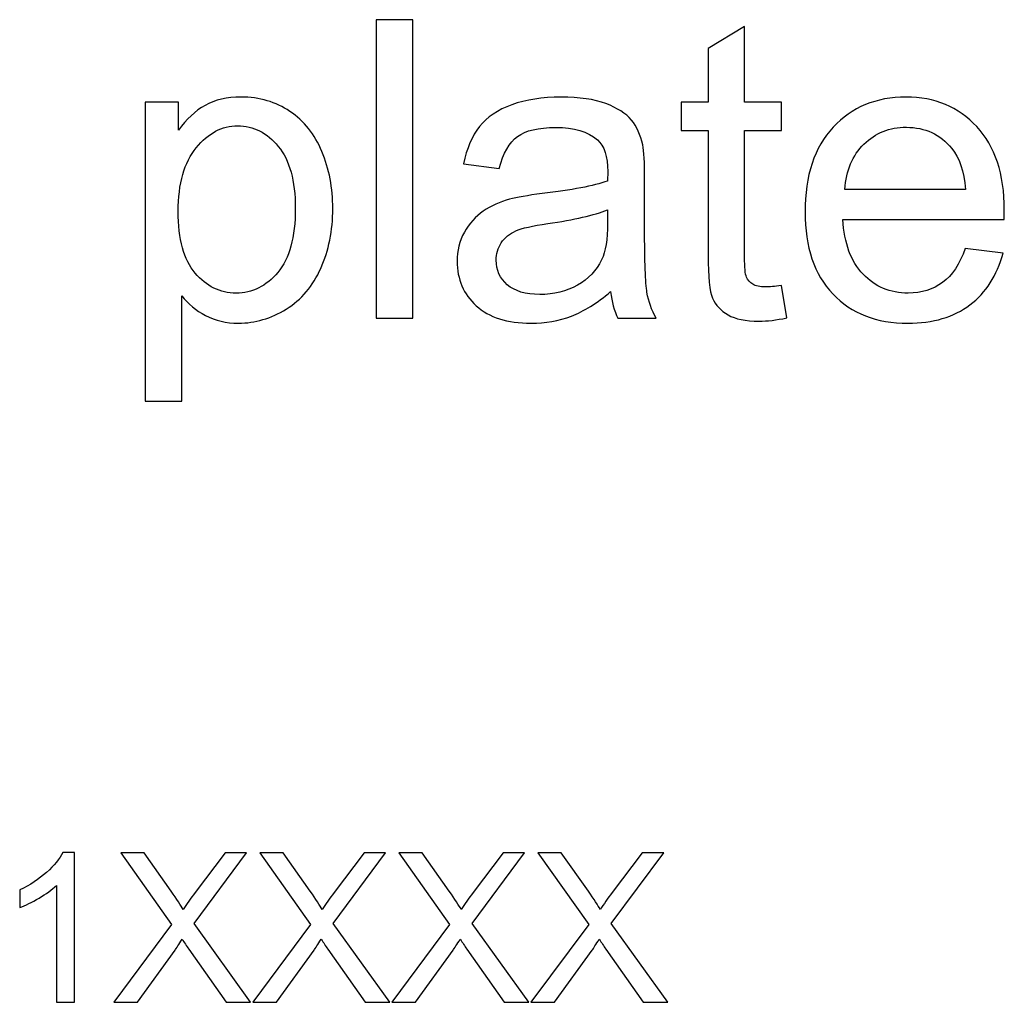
# Model space of a CAD drawing. Header units: inches. Extents: x -3.1 to 14.9, y -9.8 to 5.5.
# Tile 13 of 56: x -0.7 to 0.1, y 3.2 to 4. Entities that reach past the tile are written whole.
import ezdxf

# ---------------------------------------------------------------- set-up
doc = ezdxf.new("R2010")
doc.units = ezdxf.units.IN
doc.header["$MEASUREMENT"] = 0
doc.layers.add('Layer 1', color=7, linetype='Continuous')

msp = doc.modelspace()

# ---------------------------------------------------------------- linework, layer by layer
at = {"layer": 'Layer 1', "color": 250}
for points, knots in [([(-0.38287, 3.78176), (-0.38287, 3.78176), (-0.38287, 4.02037), (-0.38287, 4.02037), (-0.38287, 4.02037), (-0.38287, 4.02037), (-0.3536, 4.02037), (-0.3536, 4.02037), (-0.3536, 4.02037), (-0.3536, 4.02037), (-0.3536, 3.78176), (-0.3536, 3.78176), (-0.3536, 3.78176), (-0.3536, 3.78176), (-0.38287, 3.78176), (-0.38287, 3.78176)], [0, 0, 0, 0, 0.2, 0.2, 0.2, 0.2, 0.4, 0.4, 0.4, 0.4, 0.6, 0.6, 0.6, 0.6, 1, 1, 1, 1]), ([(-0.05882, 3.80798), (-0.05882, 3.80798), (-0.0546, 3.78209), (-0.0546, 3.78209), (-0.0546, 3.78209), (-0.06282, 3.78037), (-0.07021, 3.77948), (-0.07671, 3.77948), (-0.07671, 3.77948), (-0.08737, 3.77948), (-0.0956, 3.78115), (-0.10148, 3.78454), (-0.10148, 3.78454), (-0.10732, 3.78787), (-0.11143, 3.79231), (-0.11382, 3.79781), (-0.11382, 3.79781), (-0.11621, 3.80326), (-0.11743, 3.81481), (-0.11743, 3.83237), (-0.11743, 3.83237), (-0.11743, 3.83237), (-0.11743, 3.93181), (-0.11743, 3.93181), (-0.11743, 3.93181), (-0.11743, 3.93181), (-0.13893, 3.93181), (-0.13893, 3.93181), (-0.13893, 3.93181), (-0.13893, 3.93181), (-0.13893, 3.95459), (-0.13893, 3.95459), (-0.13893, 3.95459), (-0.13893, 3.95459), (-0.11743, 3.95459), (-0.11743, 3.95459), (-0.11743, 3.95459), (-0.11743, 3.95459), (-0.11743, 3.99743), (-0.11743, 3.99743), (-0.11743, 3.99743), (-0.11743, 3.99743), (-0.08826, 4.01498), (-0.08826, 4.01498), (-0.08826, 4.01498), (-0.08826, 4.01498), (-0.08826, 3.95459), (-0.08826, 3.95459), (-0.08826, 3.95459), (-0.08826, 3.95459), (-0.05882, 3.95459), (-0.05882, 3.95459), (-0.05882, 3.95459), (-0.05882, 3.95459), (-0.05882, 3.93181), (-0.05882, 3.93181), (-0.05882, 3.93181), (-0.05882, 3.93181), (-0.08826, 3.93181), (-0.08826, 3.93181), (-0.08826, 3.93181), (-0.08826, 3.93181), (-0.08826, 3.83076), (-0.08826, 3.83076), (-0.08826, 3.83076), (-0.08826, 3.82237), (-0.08776, 3.81704), (-0.08676, 3.81465), (-0.08676, 3.81465), (-0.08571, 3.81226), (-0.08404, 3.81037), (-0.08171, 3.80893), (-0.08171, 3.80893), (-0.07937, 3.80754), (-0.07604, 3.80681), (-0.07171, 3.80681), (-0.07171, 3.80681), (-0.06843, 3.80681), (-0.06415, 3.8072), (-0.05882, 3.80798)], [0, 0, 0, 0, 0.047619, 0.047619, 0.047619, 0.047619, 0.095238, 0.095238, 0.095238, 0.095238, 0.142857, 0.142857, 0.142857, 0.142857, 0.190476, 0.190476, 0.190476, 0.190476, 0.238095, 0.238095, 0.238095, 0.238095, 0.285714, 0.285714, 0.285714, 0.285714, 0.333333, 0.333333, 0.333333, 0.333333, 0.380952, 0.380952, 0.380952, 0.380952, 0.428571, 0.428571, 0.428571, 0.428571, 0.47619, 0.47619, 0.47619, 0.47619, 0.52381, 0.52381, 0.52381, 0.52381, 0.571429, 0.571429, 0.571429, 0.571429, 0.619048, 0.619048, 0.619048, 0.619048, 0.666667, 0.666667, 0.666667, 0.666667, 0.714286, 0.714286, 0.714286, 0.714286, 0.761905, 0.761905, 0.761905, 0.761905, 0.809524, 0.809524, 0.809524, 0.809524, 0.857143, 0.857143, 0.857143, 0.857143, 0.904762, 0.904762, 0.904762, 0.904762, 1, 1, 1, 1]), ([(-0.5676, 3.71554), (-0.5676, 3.71554), (-0.5676, 3.95459), (-0.5676, 3.95459), (-0.5676, 3.95459), (-0.5676, 3.95459), (-0.54093, 3.95459), (-0.54093, 3.95459), (-0.54093, 3.95459), (-0.54093, 3.95459), (-0.54093, 3.93215), (-0.54093, 3.93215), (-0.54093, 3.93215), (-0.53465, 3.94093), (-0.52754, 3.94754), (-0.5196, 3.95193), (-0.5196, 3.95193), (-0.51171, 3.95631), (-0.5021, 3.95854), (-0.49082, 3.95854), (-0.49082, 3.95854), (-0.47604, 3.95854), (-0.46304, 3.9547), (-0.45176, 3.94715), (-0.45176, 3.94715), (-0.44043, 3.93954), (-0.43193, 3.92881), (-0.42621, 3.91498), (-0.42621, 3.91498), (-0.42043, 3.90115), (-0.41754, 3.88598), (-0.41754, 3.86948), (-0.41754, 3.86948), (-0.41754, 3.85181), (-0.42071, 3.83587), (-0.4271, 3.8217), (-0.4271, 3.8217), (-0.43343, 3.80754), (-0.44265, 3.7967), (-0.45476, 3.78915), (-0.45476, 3.78915), (-0.46687, 3.78165), (-0.4796, 3.77787), (-0.49293, 3.77787), (-0.49293, 3.77787), (-0.50271, 3.77787), (-0.51143, 3.77993), (-0.51921, 3.78404), (-0.51921, 3.78404), (-0.52699, 3.78815), (-0.53332, 3.79337), (-0.53832, 3.79965), (-0.53832, 3.79965), (-0.53832, 3.79965), (-0.53832, 3.71554), (-0.53832, 3.71554), (-0.53832, 3.71554), (-0.53832, 3.71554), (-0.5676, 3.71554), (-0.5676, 3.71554)], [0, 0, 0, 0, 0.0625, 0.0625, 0.0625, 0.0625, 0.125, 0.125, 0.125, 0.125, 0.1875, 0.1875, 0.1875, 0.1875, 0.25, 0.25, 0.25, 0.25, 0.3125, 0.3125, 0.3125, 0.3125, 0.375, 0.375, 0.375, 0.375, 0.4375, 0.4375, 0.4375, 0.4375, 0.5, 0.5, 0.5, 0.5, 0.5625, 0.5625, 0.5625, 0.5625, 0.625, 0.625, 0.625, 0.625, 0.6875, 0.6875, 0.6875, 0.6875, 0.75, 0.75, 0.75, 0.75, 0.8125, 0.8125, 0.8125, 0.8125, 0.875, 0.875, 0.875, 0.875, 1, 1, 1, 1]), ([(-0.19537, 3.80309), (-0.20626, 3.79387), (-0.21671, 3.78737), (-0.22671, 3.78354), (-0.22671, 3.78354), (-0.23676, 3.77976), (-0.24754, 3.77787), (-0.25904, 3.77787), (-0.25904, 3.77787), (-0.27804, 3.77787), (-0.2926, 3.78248), (-0.30282, 3.79176), (-0.30282, 3.79176), (-0.31299, 3.80104), (-0.3181, 3.81293), (-0.3181, 3.82731), (-0.3181, 3.82731), (-0.3181, 3.83581), (-0.31621, 3.84354), (-0.31232, 3.85054), (-0.31232, 3.85054), (-0.30849, 3.85754), (-0.30343, 3.86315), (-0.29721, 3.86737), (-0.29721, 3.86737), (-0.29093, 3.87159), (-0.28393, 3.87481), (-0.2761, 3.87698), (-0.2761, 3.87698), (-0.27037, 3.87848), (-0.26171, 3.87998), (-0.2501, 3.88137), (-0.2501, 3.88137), (-0.22643, 3.8842), (-0.20899, 3.88754), (-0.19782, 3.89148), (-0.19782, 3.89148), (-0.19771, 3.89548), (-0.19765, 3.89804), (-0.19765, 3.89909), (-0.19765, 3.89909), (-0.19765, 3.91104), (-0.20043, 3.91948), (-0.20599, 3.92431), (-0.20599, 3.92431), (-0.21343, 3.93098), (-0.2246, 3.93426), (-0.23932, 3.93426), (-0.23932, 3.93426), (-0.2531, 3.93426), (-0.26326, 3.93187), (-0.26987, 3.92704), (-0.26987, 3.92704), (-0.27643, 3.9222), (-0.28126, 3.91365), (-0.28443, 3.90137), (-0.28443, 3.90137), (-0.28443, 3.90137), (-0.31304, 3.90531), (-0.31304, 3.90531), (-0.31304, 3.90531), (-0.31043, 3.91754), (-0.30615, 3.92748), (-0.30021, 3.93498), (-0.30021, 3.93498), (-0.29426, 3.94254), (-0.2856, 3.94837), (-0.27432, 3.95243), (-0.27432, 3.95243), (-0.26304, 3.95648), (-0.24999, 3.95854), (-0.2351, 3.95854), (-0.2351, 3.95854), (-0.22032, 3.95854), (-0.20837, 3.95676), (-0.19915, 3.95331), (-0.19915, 3.95331), (-0.18993, 3.94981), (-0.18315, 3.94548), (-0.17876, 3.9402), (-0.17876, 3.9402), (-0.17443, 3.93493), (-0.17143, 3.92831), (-0.16965, 3.92026), (-0.16965, 3.92026), (-0.16871, 3.91526), (-0.16821, 3.90626), (-0.16821, 3.89326), (-0.16821, 3.89326), (-0.16821, 3.89326), (-0.16821, 3.8542), (-0.16821, 3.8542), (-0.16821, 3.8542), (-0.16821, 3.82693), (-0.1676, 3.8097), (-0.16632, 3.80254), (-0.16632, 3.80254), (-0.1651, 3.79531), (-0.1626, 3.78837), (-0.15893, 3.78176), (-0.15893, 3.78176), (-0.15893, 3.78176), (-0.18954, 3.78176), (-0.18954, 3.78176), (-0.18954, 3.78176), (-0.19254, 3.78781), (-0.19454, 3.79493), (-0.19537, 3.80309)], [0, 0, 0, 0, 0.035714, 0.035714, 0.035714, 0.035714, 0.071429, 0.071429, 0.071429, 0.071429, 0.107143, 0.107143, 0.107143, 0.107143, 0.142857, 0.142857, 0.142857, 0.142857, 0.178571, 0.178571, 0.178571, 0.178571, 0.214286, 0.214286, 0.214286, 0.214286, 0.25, 0.25, 0.25, 0.25, 0.285714, 0.285714, 0.285714, 0.285714, 0.321429, 0.321429, 0.321429, 0.321429, 0.357143, 0.357143, 0.357143, 0.357143, 0.392857, 0.392857, 0.392857, 0.392857, 0.428571, 0.428571, 0.428571, 0.428571, 0.464286, 0.464286, 0.464286, 0.464286, 0.5, 0.5, 0.5, 0.5, 0.535714, 0.535714, 0.535714, 0.535714, 0.571429, 0.571429, 0.571429, 0.571429, 0.607143, 0.607143, 0.607143, 0.607143, 0.642857, 0.642857, 0.642857, 0.642857, 0.678571, 0.678571, 0.678571, 0.678571, 0.714286, 0.714286, 0.714286, 0.714286, 0.75, 0.75, 0.75, 0.75, 0.785714, 0.785714, 0.785714, 0.785714, 0.821429, 0.821429, 0.821429, 0.821429, 0.857143, 0.857143, 0.857143, 0.857143, 0.892857, 0.892857, 0.892857, 0.892857, 0.928571, 0.928571, 0.928571, 0.928571, 1, 1, 1, 1]), ([(0.08813, 3.83743), (0.08813, 3.83743), (0.1184, 3.8337), (0.1184, 3.8337), (0.1184, 3.8337), (0.11363, 3.81598), (0.10479, 3.80226), (0.0919, 3.79248), (0.0919, 3.79248), (0.07896, 3.78276), (0.06246, 3.77787), (0.0424, 3.77787), (0.0424, 3.77787), (0.01713, 3.77787), (-0.00293, 3.78565), (-0.01771, 3.8012), (-0.01771, 3.8012), (-0.03254, 3.81676), (-0.03993, 3.83859), (-0.03993, 3.8667), (-0.03993, 3.8667), (-0.03993, 3.89581), (-0.03243, 3.91837), (-0.01749, 3.93443), (-0.01749, 3.93443), (-0.00249, 3.95048), (0.0169, 3.95854), (0.04079, 3.95854), (0.04079, 3.95854), (0.0639, 3.95854), (0.08279, 3.95065), (0.0974, 3.93493), (0.0974, 3.93493), (0.11207, 3.9192), (0.1194, 3.89704), (0.1194, 3.86854), (0.1194, 3.86854), (0.1194, 3.86676), (0.11935, 3.86415), (0.11924, 3.8607), (0.11924, 3.8607), (0.11924, 3.8607), (-0.00965, 3.8607), (-0.00965, 3.8607), (-0.00965, 3.8607), (-0.0086, 3.8417), (-0.00321, 3.82715), (0.00646, 3.81709), (0.00646, 3.81709), (0.01613, 3.80698), (0.02813, 3.80193), (0.04257, 3.80193), (0.04257, 3.80193), (0.05329, 3.80193), (0.06246, 3.80476), (0.07007, 3.81043), (0.07007, 3.81043), (0.07768, 3.81604), (0.08368, 3.82504), (0.08813, 3.83743)], [0, 0, 0, 0, 0.0625, 0.0625, 0.0625, 0.0625, 0.125, 0.125, 0.125, 0.125, 0.1875, 0.1875, 0.1875, 0.1875, 0.25, 0.25, 0.25, 0.25, 0.3125, 0.3125, 0.3125, 0.3125, 0.375, 0.375, 0.375, 0.375, 0.4375, 0.4375, 0.4375, 0.4375, 0.5, 0.5, 0.5, 0.5, 0.5625, 0.5625, 0.5625, 0.5625, 0.625, 0.625, 0.625, 0.625, 0.6875, 0.6875, 0.6875, 0.6875, 0.75, 0.75, 0.75, 0.75, 0.8125, 0.8125, 0.8125, 0.8125, 0.875, 0.875, 0.875, 0.875, 1, 1, 1, 1]), ([(-0.5411, 3.8672), (-0.5411, 3.84498), (-0.5366, 3.82854), (-0.5276, 3.81787), (-0.5276, 3.81787), (-0.5186, 3.80726), (-0.50765, 3.80193), (-0.49487, 3.80193), (-0.49487, 3.80193), (-0.48187, 3.80193), (-0.47071, 3.80743), (-0.46143, 3.81848), (-0.46143, 3.81848), (-0.45215, 3.82948), (-0.44749, 3.84654), (-0.44749, 3.86965), (-0.44749, 3.86965), (-0.44749, 3.8917), (-0.45204, 3.90815), (-0.4611, 3.91915), (-0.4611, 3.91915), (-0.47015, 3.93009), (-0.48099, 3.93559), (-0.49354, 3.93559), (-0.49354, 3.93559), (-0.50604, 3.93559), (-0.5171, 3.92976), (-0.52671, 3.91809), (-0.52671, 3.91809), (-0.53632, 3.90643), (-0.5411, 3.88943), (-0.5411, 3.8672)], [0, 0, 0, 0, 0.111111, 0.111111, 0.111111, 0.111111, 0.222222, 0.222222, 0.222222, 0.222222, 0.333333, 0.333333, 0.333333, 0.333333, 0.444444, 0.444444, 0.444444, 0.444444, 0.555556, 0.555556, 0.555556, 0.555556, 0.666667, 0.666667, 0.666667, 0.666667, 0.777778, 0.777778, 0.777778, 0.777778, 1, 1, 1, 1]), ([(-0.00804, 3.88481), (-0.00804, 3.88481), (0.08846, 3.88481), (0.08846, 3.88481), (0.08846, 3.88481), (0.08718, 3.89931), (0.08346, 3.91026), (0.0774, 3.91748), (0.0774, 3.91748), (0.06807, 3.92876), (0.05596, 3.93443), (0.04113, 3.93443), (0.04113, 3.93443), (0.02768, 3.93443), (0.01635, 3.92993), (0.00718, 3.92093), (0.00718, 3.92093), (-0.00199, 3.91193), (-0.00704, 3.89987), (-0.00804, 3.88481)], [0, 0, 0, 0, 0.166667, 0.166667, 0.166667, 0.166667, 0.333333, 0.333333, 0.333333, 0.333333, 0.5, 0.5, 0.5, 0.5, 0.666667, 0.666667, 0.666667, 0.666667, 1, 1, 1, 1]), ([(-0.19782, 3.86854), (-0.20849, 3.86415), (-0.22443, 3.86048), (-0.24565, 3.85743), (-0.24565, 3.85743), (-0.25771, 3.8557), (-0.26626, 3.85376), (-0.27121, 3.85159), (-0.27121, 3.85159), (-0.27621, 3.84943), (-0.2801, 3.84626), (-0.28276, 3.84204), (-0.28276, 3.84204), (-0.28549, 3.83787), (-0.28687, 3.83326), (-0.28687, 3.82815), (-0.28687, 3.82815), (-0.28687, 3.82031), (-0.28387, 3.81381), (-0.27799, 3.80859), (-0.27799, 3.80859), (-0.2721, 3.80343), (-0.26343, 3.80081), (-0.25204, 3.80081), (-0.25204, 3.80081), (-0.24076, 3.80081), (-0.23071, 3.80326), (-0.22193, 3.8082), (-0.22193, 3.8082), (-0.21315, 3.81315), (-0.20665, 3.81993), (-0.20254, 3.82848), (-0.20254, 3.82848), (-0.19937, 3.83509), (-0.19782, 3.84487), (-0.19782, 3.85776), (-0.19782, 3.85776), (-0.19782, 3.85776), (-0.19782, 3.86854), (-0.19782, 3.86854)], [0, 0, 0, 0, 0.090909, 0.090909, 0.090909, 0.090909, 0.181818, 0.181818, 0.181818, 0.181818, 0.272727, 0.272727, 0.272727, 0.272727, 0.363636, 0.363636, 0.363636, 0.363636, 0.454545, 0.454545, 0.454545, 0.454545, 0.545455, 0.545455, 0.545455, 0.545455, 0.636364, 0.636364, 0.636364, 0.636364, 0.727273, 0.727273, 0.727273, 0.727273, 0.818182, 0.818182, 0.818182, 0.818182, 1, 1, 1, 1]), ([(-0.62392, 3.23524), (-0.62392, 3.23524), (-0.63856, 3.23524), (-0.63856, 3.23524), (-0.63856, 3.23524), (-0.63856, 3.23524), (-0.63856, 3.32857), (-0.63856, 3.32857), (-0.63856, 3.32857), (-0.64208, 3.32521), (-0.64669, 3.32185), (-0.65242, 3.31849), (-0.65242, 3.31849), (-0.65817, 3.31513), (-0.66331, 3.3126), (-0.66786, 3.31093), (-0.66786, 3.31093), (-0.66786, 3.31093), (-0.66786, 3.32507), (-0.66786, 3.32507), (-0.66786, 3.32507), (-0.65967, 3.32893), (-0.6525, 3.3336), (-0.64636, 3.33907), (-0.64636, 3.33907), (-0.64025, 3.34457), (-0.63589, 3.34988), (-0.63333, 3.35504), (-0.63333, 3.35504), (-0.63333, 3.35504), (-0.62392, 3.35504), (-0.62392, 3.35504), (-0.62392, 3.35504), (-0.62392, 3.35504), (-0.62392, 3.23524), (-0.62392, 3.23524)], [0, 0, 0, 0, 0.1, 0.1, 0.1, 0.1, 0.2, 0.2, 0.2, 0.2, 0.3, 0.3, 0.3, 0.3, 0.4, 0.4, 0.4, 0.4, 0.5, 0.5, 0.5, 0.5, 0.6, 0.6, 0.6, 0.6, 0.7, 0.7, 0.7, 0.7, 0.8, 0.8, 0.8, 0.8, 1, 1, 1, 1]), ([(-0.59259, 3.23524), (-0.59259, 3.23524), (-0.54642, 3.29741), (-0.54642, 3.29741), (-0.54642, 3.29741), (-0.54642, 3.29741), (-0.58711, 3.35454), (-0.58711, 3.35454), (-0.58711, 3.35454), (-0.58711, 3.35454), (-0.56833, 3.35454), (-0.56833, 3.35454), (-0.56833, 3.35454), (-0.56833, 3.35454), (-0.54667, 3.32393), (-0.54667, 3.32393), (-0.54667, 3.32393), (-0.54217, 3.3176), (-0.53897, 3.31271), (-0.53709, 3.3093), (-0.53709, 3.3093), (-0.53442, 3.31363), (-0.53128, 3.31816), (-0.52764, 3.32288), (-0.52764, 3.32288), (-0.52764, 3.32288), (-0.50361, 3.35454), (-0.50361, 3.35454), (-0.50361, 3.35454), (-0.50361, 3.35454), (-0.48644, 3.35454), (-0.48644, 3.35454), (-0.48644, 3.35454), (-0.48644, 3.35454), (-0.52836, 3.29832), (-0.52836, 3.29832), (-0.52836, 3.29832), (-0.52836, 3.29832), (-0.4832, 3.23524), (-0.4832, 3.23524), (-0.4832, 3.23524), (-0.4832, 3.23524), (-0.50272, 3.23524), (-0.50272, 3.23524), (-0.50272, 3.23524), (-0.50272, 3.23524), (-0.53275, 3.2778), (-0.53275, 3.2778), (-0.53275, 3.2778), (-0.53444, 3.28024), (-0.53617, 3.28291), (-0.53797, 3.28577), (-0.53797, 3.28577), (-0.54064, 3.28143), (-0.54253, 3.27846), (-0.54367, 3.27682), (-0.54367, 3.27682), (-0.54367, 3.27682), (-0.57361, 3.23524), (-0.57361, 3.23524), (-0.57361, 3.23524), (-0.57361, 3.23524), (-0.59259, 3.23524), (-0.59259, 3.23524)], [0, 0, 0, 0, 0.058824, 0.058824, 0.058824, 0.058824, 0.117647, 0.117647, 0.117647, 0.117647, 0.176471, 0.176471, 0.176471, 0.176471, 0.235294, 0.235294, 0.235294, 0.235294, 0.294118, 0.294118, 0.294118, 0.294118, 0.352941, 0.352941, 0.352941, 0.352941, 0.411765, 0.411765, 0.411765, 0.411765, 0.470588, 0.470588, 0.470588, 0.470588, 0.529412, 0.529412, 0.529412, 0.529412, 0.588235, 0.588235, 0.588235, 0.588235, 0.647059, 0.647059, 0.647059, 0.647059, 0.705882, 0.705882, 0.705882, 0.705882, 0.764706, 0.764706, 0.764706, 0.764706, 0.823529, 0.823529, 0.823529, 0.823529, 0.882353, 0.882353, 0.882353, 0.882353, 1, 1, 1, 1]), ([(-0.48142, 3.23524), (-0.48142, 3.23524), (-0.43525, 3.29741), (-0.43525, 3.29741), (-0.43525, 3.29741), (-0.43525, 3.29741), (-0.47595, 3.35454), (-0.47595, 3.35454), (-0.47595, 3.35454), (-0.47595, 3.35454), (-0.45717, 3.35454), (-0.45717, 3.35454), (-0.45717, 3.35454), (-0.45717, 3.35454), (-0.4355, 3.32393), (-0.4355, 3.32393), (-0.4355, 3.32393), (-0.431, 3.3176), (-0.42781, 3.31271), (-0.42592, 3.3093), (-0.42592, 3.3093), (-0.42325, 3.31363), (-0.42011, 3.31816), (-0.41648, 3.32288), (-0.41648, 3.32288), (-0.41648, 3.32288), (-0.39245, 3.35454), (-0.39245, 3.35454), (-0.39245, 3.35454), (-0.39245, 3.35454), (-0.37528, 3.35454), (-0.37528, 3.35454), (-0.37528, 3.35454), (-0.37528, 3.35454), (-0.4172, 3.29832), (-0.4172, 3.29832), (-0.4172, 3.29832), (-0.4172, 3.29832), (-0.37203, 3.23524), (-0.37203, 3.23524), (-0.37203, 3.23524), (-0.37203, 3.23524), (-0.39156, 3.23524), (-0.39156, 3.23524), (-0.39156, 3.23524), (-0.39156, 3.23524), (-0.42159, 3.2778), (-0.42159, 3.2778), (-0.42159, 3.2778), (-0.42328, 3.28024), (-0.425, 3.28291), (-0.42681, 3.28577), (-0.42681, 3.28577), (-0.42948, 3.28143), (-0.43137, 3.27846), (-0.4325, 3.27682), (-0.4325, 3.27682), (-0.4325, 3.27682), (-0.46245, 3.23524), (-0.46245, 3.23524), (-0.46245, 3.23524), (-0.46245, 3.23524), (-0.48142, 3.23524), (-0.48142, 3.23524)], [0, 0, 0, 0, 0.058824, 0.058824, 0.058824, 0.058824, 0.117647, 0.117647, 0.117647, 0.117647, 0.176471, 0.176471, 0.176471, 0.176471, 0.235294, 0.235294, 0.235294, 0.235294, 0.294118, 0.294118, 0.294118, 0.294118, 0.352941, 0.352941, 0.352941, 0.352941, 0.411765, 0.411765, 0.411765, 0.411765, 0.470588, 0.470588, 0.470588, 0.470588, 0.529412, 0.529412, 0.529412, 0.529412, 0.588235, 0.588235, 0.588235, 0.588235, 0.647059, 0.647059, 0.647059, 0.647059, 0.705882, 0.705882, 0.705882, 0.705882, 0.764706, 0.764706, 0.764706, 0.764706, 0.823529, 0.823529, 0.823529, 0.823529, 0.882353, 0.882353, 0.882353, 0.882353, 1, 1, 1, 1]), ([(-0.37026, 3.23524), (-0.37026, 3.23524), (-0.32409, 3.29741), (-0.32409, 3.29741), (-0.32409, 3.29741), (-0.32409, 3.29741), (-0.36478, 3.35454), (-0.36478, 3.35454), (-0.36478, 3.35454), (-0.36478, 3.35454), (-0.346, 3.35454), (-0.346, 3.35454), (-0.346, 3.35454), (-0.346, 3.35454), (-0.32434, 3.32393), (-0.32434, 3.32393), (-0.32434, 3.32393), (-0.31984, 3.3176), (-0.31664, 3.31271), (-0.31476, 3.3093), (-0.31476, 3.3093), (-0.31209, 3.31363), (-0.30895, 3.31816), (-0.30531, 3.32288), (-0.30531, 3.32288), (-0.30531, 3.32288), (-0.28128, 3.35454), (-0.28128, 3.35454), (-0.28128, 3.35454), (-0.28128, 3.35454), (-0.26411, 3.35454), (-0.26411, 3.35454), (-0.26411, 3.35454), (-0.26411, 3.35454), (-0.30603, 3.29832), (-0.30603, 3.29832), (-0.30603, 3.29832), (-0.30603, 3.29832), (-0.26087, 3.23524), (-0.26087, 3.23524), (-0.26087, 3.23524), (-0.26087, 3.23524), (-0.28039, 3.23524), (-0.28039, 3.23524), (-0.28039, 3.23524), (-0.28039, 3.23524), (-0.31042, 3.2778), (-0.31042, 3.2778), (-0.31042, 3.2778), (-0.31211, 3.28024), (-0.31384, 3.28291), (-0.31564, 3.28577), (-0.31564, 3.28577), (-0.31831, 3.28143), (-0.3202, 3.27846), (-0.32134, 3.27682), (-0.32134, 3.27682), (-0.32134, 3.27682), (-0.35128, 3.23524), (-0.35128, 3.23524), (-0.35128, 3.23524), (-0.35128, 3.23524), (-0.37026, 3.23524), (-0.37026, 3.23524)], [0, 0, 0, 0, 0.058824, 0.058824, 0.058824, 0.058824, 0.117647, 0.117647, 0.117647, 0.117647, 0.176471, 0.176471, 0.176471, 0.176471, 0.235294, 0.235294, 0.235294, 0.235294, 0.294118, 0.294118, 0.294118, 0.294118, 0.352941, 0.352941, 0.352941, 0.352941, 0.411765, 0.411765, 0.411765, 0.411765, 0.470588, 0.470588, 0.470588, 0.470588, 0.529412, 0.529412, 0.529412, 0.529412, 0.588235, 0.588235, 0.588235, 0.588235, 0.647059, 0.647059, 0.647059, 0.647059, 0.705882, 0.705882, 0.705882, 0.705882, 0.764706, 0.764706, 0.764706, 0.764706, 0.823529, 0.823529, 0.823529, 0.823529, 0.882353, 0.882353, 0.882353, 0.882353, 1, 1, 1, 1]), ([(-0.25909, 3.23524), (-0.25909, 3.23524), (-0.21292, 3.29741), (-0.21292, 3.29741), (-0.21292, 3.29741), (-0.21292, 3.29741), (-0.25362, 3.35454), (-0.25362, 3.35454), (-0.25362, 3.35454), (-0.25362, 3.35454), (-0.23484, 3.35454), (-0.23484, 3.35454), (-0.23484, 3.35454), (-0.23484, 3.35454), (-0.21317, 3.32393), (-0.21317, 3.32393), (-0.21317, 3.32393), (-0.20867, 3.3176), (-0.20548, 3.31271), (-0.20359, 3.3093), (-0.20359, 3.3093), (-0.20092, 3.31363), (-0.19778, 3.31816), (-0.19415, 3.32288), (-0.19415, 3.32288), (-0.19415, 3.32288), (-0.17012, 3.35454), (-0.17012, 3.35454), (-0.17012, 3.35454), (-0.17012, 3.35454), (-0.15295, 3.35454), (-0.15295, 3.35454), (-0.15295, 3.35454), (-0.15295, 3.35454), (-0.19487, 3.29832), (-0.19487, 3.29832), (-0.19487, 3.29832), (-0.19487, 3.29832), (-0.1497, 3.23524), (-0.1497, 3.23524), (-0.1497, 3.23524), (-0.1497, 3.23524), (-0.16923, 3.23524), (-0.16923, 3.23524), (-0.16923, 3.23524), (-0.16923, 3.23524), (-0.19926, 3.2778), (-0.19926, 3.2778), (-0.19926, 3.2778), (-0.20095, 3.28024), (-0.20267, 3.28291), (-0.20448, 3.28577), (-0.20448, 3.28577), (-0.20715, 3.28143), (-0.20904, 3.27846), (-0.21017, 3.27682), (-0.21017, 3.27682), (-0.21017, 3.27682), (-0.24012, 3.23524), (-0.24012, 3.23524), (-0.24012, 3.23524), (-0.24012, 3.23524), (-0.25909, 3.23524), (-0.25909, 3.23524)], [0, 0, 0, 0, 0.058824, 0.058824, 0.058824, 0.058824, 0.117647, 0.117647, 0.117647, 0.117647, 0.176471, 0.176471, 0.176471, 0.176471, 0.235294, 0.235294, 0.235294, 0.235294, 0.294118, 0.294118, 0.294118, 0.294118, 0.352941, 0.352941, 0.352941, 0.352941, 0.411765, 0.411765, 0.411765, 0.411765, 0.470588, 0.470588, 0.470588, 0.470588, 0.529412, 0.529412, 0.529412, 0.529412, 0.588235, 0.588235, 0.588235, 0.588235, 0.647059, 0.647059, 0.647059, 0.647059, 0.705882, 0.705882, 0.705882, 0.705882, 0.764706, 0.764706, 0.764706, 0.764706, 0.823529, 0.823529, 0.823529, 0.823529, 0.882353, 0.882353, 0.882353, 0.882353, 1, 1, 1, 1])]:
    msp.add_open_spline(points, degree=3, knots=knots, dxfattribs=at)

doc.saveas('drawing.dxf')
